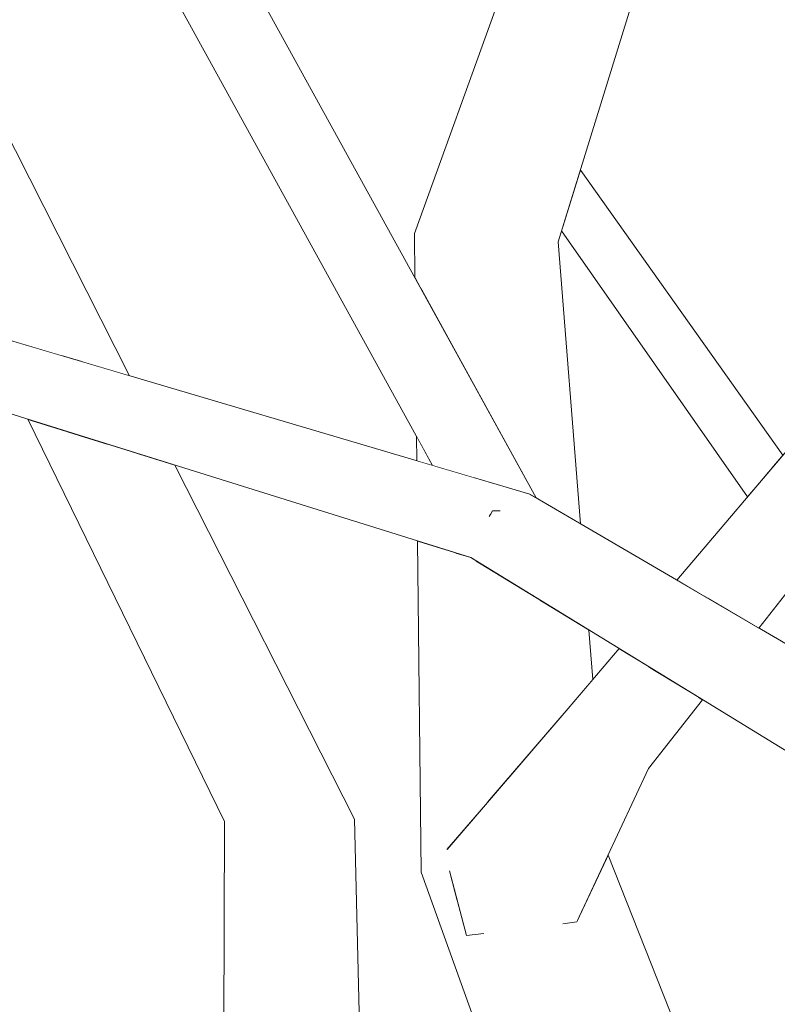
# Model space of a CAD drawing. Extents: x -289599 to -184549, y 66678 to 295474.
# Tile 65 of 256: x -281773 to -281721, y 71808 to 71876. Entities that reach past the tile are written whole.
import ezdxf

# ---------------------------------------------------------------- set-up
doc = ezdxf.new("R2010")
doc.units = 0
doc.header["$MEASUREMENT"] = 0
doc.linetypes.add('Wipeout_Contour', pattern=[1000, 0, -1000])
doc.layers.add('arch drzewa', color=8, linetype='Continuous')
doc.layers.add('arch drzewa_Nr_Pióra__4', color=8, linetype='Continuous', lineweight=9)

msp = doc.modelspace()

# ---------------------------------------------------------------- wipeouts: each hides what was drawn before it
at = {"color": 254, "linetype": 'Wipeout_Contour', "lineweight": 0, "ltscale": 3042875.563623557}
msp.add_wipeout([(-281777.491, 71867.329), (-281777.704, 71867.224), (-281768.84, 71852.355), (-281765.552, 71851.383), (-281774.412, 71868.841), (-281775.414, 71868.349), (-281775.13, 71867.782), (-281775.278, 71866.776), (-281776.551, 71866.66)], dxfattribs=at).dxf.layer = 'arch drzewa'
at = {"color": 254, "linetype": 'Wipeout_Contour', "lineweight": 0, "ltscale": 1690297.982562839}
msp.add_wipeout([(-281743.217, 71858.017), (-281740.763, 71848.845), (-281737.522, 71842.966), (-281734.485, 71841.19), (-281736.024, 71860.608)], dxfattribs=at).dxf.layer = 'arch drzewa'
at = {"color": 254, "linetype": 'Wipeout_Contour', "lineweight": 0, "ltscale": 1014195.471849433}
msp.add_wipeout([(-281744.669, 71845.207), (-281745.779, 71847.221), (-281745.762, 71845.53)], dxfattribs=at).dxf.layer = 'arch drzewa'
at = {"color": 254, "linetype": 'Wipeout_Contour', "lineweight": 0, "ltscale": 1352208.579643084}
msp.add_wipeout([(-281737.317, 71835.962), (-281735.313, 71828.472), (-281733.634, 71830.453), (-281733.905, 71833.87)], dxfattribs=at).dxf.layer = 'arch drzewa'
at = {"color": 254, "linetype": 'Wipeout_Contour', "lineweight": 0, "ltscale": 1352235.619657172}
msp.add_wipeout([(-281750.046, 71820.83), (-281753.517, 71820.521), (-281749.02, 71773.681), (-281748.943, 71773.584)], dxfattribs=at).dxf.layer = 'arch drzewa'
at = {"color": 254, "linetype": 'Wipeout_Contour', "lineweight": 0, "ltscale": 2028225.53068627}
msp.add_wipeout([(-281739.674, 71812.618), (-281691.451, 71714.541), (-281732.564, 71818.367), (-281734.718, 71813.762), (-281735.581, 71813.655), (-281738.054, 71814.036)], dxfattribs=at).dxf.layer = 'arch drzewa'

# ---------------------------------------------------------------- next in the draw order: wipeouts: each hides what was drawn before it
at = {"color": 254, "linetype": 'Wipeout_Contour', "lineweight": 0, "ltscale": 1014179.481086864}
msp.add_wipeout([(-281730.013, 71895.516), (-281736.024, 71860.608), (-281726.484, 71891.369)], dxfattribs=at).dxf.layer = 'arch drzewa'
at = {"color": 254, "linetype": 'Wipeout_Contour', "lineweight": 0, "ltscale": 1014282.613492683}
msp.add_wipeout([(-281777.704, 71867.224), (-281770.214, 71852.761), (-281768.84, 71852.355)], dxfattribs=at).dxf.layer = 'arch drzewa'
at = {"color": 254, "linetype": 'Wipeout_Contour', "lineweight": 0, "ltscale": 1014191.530909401}
msp.add_wipeout([(-281743.217, 71858.017), (-281742.788, 71852.517), (-281740.763, 71848.845)], dxfattribs=at).dxf.layer = 'arch drzewa'
at = {"color": 254, "linetype": 'Wipeout_Contour', "lineweight": 0, "ltscale": 1352221.526188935}
msp.add_wipeout([(-281741.706, 71838.653), (-281740.447, 71822.518), (-281735.313, 71828.472), (-281737.317, 71835.962)], dxfattribs=at).dxf.layer = 'arch drzewa'
at = {"color": 254, "linetype": 'Wipeout_Contour', "lineweight": 0, "ltscale": 1690281.018470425}
msp.add_wipeout([(-281753.517, 71820.521), (-281751.89, 71772.255), (-281751.305, 71772.333), (-281750.731, 71775.852), (-281749.02, 71773.681)], dxfattribs=at).dxf.layer = 'arch drzewa'
at = {"color": 254, "linetype": 'Wipeout_Contour', "lineweight": 0, "ltscale": 1014022.075328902}
msp.add_wipeout([(-281739.674, 71812.618), (-281698.484, 71709.932), (-281691.451, 71714.541)], dxfattribs=at).dxf.layer = 'arch drzewa'

# ---------------------------------------------------------------- next in the draw order: wipeouts: each hides what was drawn before it
at = {"color": 254, "linetype": 'Wipeout_Contour', "lineweight": 0, "ltscale": 2704806.5135274}
msp.add_wipeout([(-281781.411, 71866.76), (-281781.54, 71866.744), (-281773.685, 71853.788), (-281770.214, 71852.761), (-281777.704, 71867.224), (-281778.203, 71867.162), (-281778.658, 71866.468), (-281781.04, 71866.251)], dxfattribs=at).dxf.layer = 'arch drzewa'
at = {"color": 254, "linetype": 'Wipeout_Contour', "lineweight": 0, "ltscale": 1352267.871690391}
msp.add_wipeout([(-281745.927, 71861.193), (-281745.426, 71857.302), (-281742.788, 71852.517), (-281743.217, 71858.017)], dxfattribs=at).dxf.layer = 'arch drzewa'
at = {"color": 254, "linetype": 'Wipeout_Contour', "lineweight": 0, "ltscale": 1690292.630411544}
msp.add_wipeout([(-281742.045, 71838.861), (-281743.094, 71839.189), (-281740.884, 71822.012), (-281740.447, 71822.518), (-281741.706, 71838.653)], dxfattribs=at).dxf.layer = 'arch drzewa'
at = {"color": 254, "linetype": 'Wipeout_Contour', "lineweight": 0, "ltscale": 1014194.615750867}
msp.add_wipeout([(-281751.89, 71772.255), (-281753.517, 71820.521), (-281759.013, 71820.669)], dxfattribs=at).dxf.layer = 'arch drzewa'
at = {"color": 254, "linetype": 'Wipeout_Contour', "lineweight": 0, "ltscale": 2366314.068600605}
msp.add_wipeout([(-281742.968, 71815.217), (-281745.463, 71817.185), (-281698.484, 71709.932), (-281739.674, 71812.618), (-281740.848, 71813.544), (-281741.177, 71812.962), (-281742.344, 71812.817)], dxfattribs=at).dxf.layer = 'arch drzewa'

# ---------------------------------------------------------------- next in the draw order: wipeouts: each hides what was drawn before it
at = {"color": 254, "linetype": 'Wipeout_Contour', "lineweight": 0, "ltscale": 1352251.591075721}
msp.add_wipeout([(-281731.159, 71896.862), (-281743.217, 71858.017), (-281736.024, 71860.608), (-281730.013, 71895.516)], dxfattribs=at).dxf.layer = 'arch drzewa'
at = {"color": 254, "linetype": 'Wipeout_Contour', "lineweight": 0, "ltscale": 1014205.619814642}
msp.add_wipeout([(-281745.426, 71857.302), (-281745.927, 71861.193), (-281745.895, 71858.152)], dxfattribs=at).dxf.layer = 'arch drzewa'
at = {"color": 254, "linetype": 'Wipeout_Contour', "lineweight": 0, "ltscale": 1690306.648145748}
msp.add_wipeout([(-281759.013, 71820.669), (-281759.134, 71773.954), (-281757.749, 71773.148), (-281756.51, 71772.326), (-281751.89, 71772.255)], dxfattribs=at).dxf.layer = 'arch drzewa'
at = {"color": 254, "linetype": 'Wipeout_Contour', "lineweight": 0, "ltscale": 2028028.436407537}
msp.add_wipeout([(-281698.484, 71709.932), (-281745.463, 71817.185), (-281708.215, 71714.073), (-281704.658, 71712.559), (-281705.086, 71713.714), (-281703.502, 71712.068)], dxfattribs=at).dxf.layer = 'arch drzewa'

# ---------------------------------------------------------------- next in the draw order: wipeouts: each hides what was drawn before it
at = {"color": 254, "linetype": 'Wipeout_Contour', "lineweight": 0, "ltscale": 1014194.393442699}
msp.add_wipeout([(-281731.915, 71897.75), (-281743.217, 71858.017), (-281731.159, 71896.862)], dxfattribs=at).dxf.layer = 'arch drzewa'
at = {"color": 254, "linetype": 'Wipeout_Contour', "lineweight": 0, "ltscale": 1014229.95788386}
msp.add_wipeout([(-281762.431, 71845.233), (-281765.089, 71846.064), (-281750.046, 71820.83)], dxfattribs=at).dxf.layer = 'arch drzewa'
at = {"color": 254, "linetype": 'Wipeout_Contour', "lineweight": 0, "ltscale": 2366408.625507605}
msp.add_wipeout([(-281743.094, 71839.189), (-281745.703, 71840.005), (-281745.463, 71817.185), (-281742.968, 71815.217), (-281743.404, 71816.892), (-281743.651, 71818.802), (-281740.884, 71822.012)], dxfattribs=at).dxf.layer = 'arch drzewa'
at = {"color": 254, "linetype": 'Wipeout_Contour', "lineweight": 0, "ltscale": 1014142.549065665}
msp.add_wipeout([(-281734.718, 71813.762), (-281729.779, 71824.322), (-281735.218, 71824.371)], dxfattribs=at).dxf.layer = 'arch drzewa'
at = {"color": 254, "linetype": 'Wipeout_Contour', "lineweight": 0, "ltscale": 1014154.780931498}
msp.add_wipeout([(-281738.054, 71814.036), (-281739.807, 71814.323), (-281739.674, 71812.618)], dxfattribs=at).dxf.layer = 'arch drzewa'

# ---------------------------------------------------------------- next in the draw order: linework, layer by layer
at = {"layer": 'arch drzewa_Nr_Pióra__4', "linetype": 'Continuous'}
msp.add_line((-281745.463, 71817.185), (-281745.703, 71840.005), dxfattribs=at)

# ---------------------------------------------------------------- next in the draw order: wipeouts: each hides what was drawn before it
at = {"color": 254, "linetype": 'Wipeout_Contour', "lineweight": 0, "ltscale": 1352265.069945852}
msp.add_wipeout([(-281745.927, 71861.193), (-281743.217, 71858.017), (-281731.915, 71897.75), (-281732.466, 71898.398)], dxfattribs=at).dxf.layer = 'arch drzewa'
at = {"color": 254, "linetype": 'Wipeout_Contour', "lineweight": 0, "ltscale": 1352302.171890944}
msp.add_wipeout([(-281765.089, 71846.064), (-281767.065, 71846.682), (-281753.517, 71820.521), (-281750.046, 71820.83)], dxfattribs=at).dxf.layer = 'arch drzewa'
at = {"color": 254, "linetype": 'Wipeout_Contour', "lineweight": 0, "ltscale": 1014131.036947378}
msp.add_wipeout([(-281726.341, 71829.233), (-281729.779, 71824.322), (-281726.061, 71829.061)], dxfattribs=at).dxf.layer = 'arch drzewa'
at = {"color": 254, "linetype": 'Wipeout_Contour', "lineweight": 0, "ltscale": 1014156.902805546}
msp.add_wipeout([(-281739.807, 71814.323), (-281739.882, 71814.228), (-281739.674, 71812.618)], dxfattribs=at).dxf.layer = 'arch drzewa'

# ---------------------------------------------------------------- next in the draw order: linework, layer by layer
at = {"layer": 'arch drzewa_Nr_Pióra__4', "linetype": 'Continuous'}
msp.add_line((-281748.943, 71773.584), (-281750.046, 71820.83), dxfattribs=at)

# ---------------------------------------------------------------- next in the draw order: wipeouts: each hides what was drawn before it
at = {"color": 254, "linetype": 'Wipeout_Contour', "lineweight": 0, "ltscale": 1690260.578623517}
msp.add_wipeout([(-281734.505, 71865.506), (-281735.223, 71863.191), (-281721.285, 71845.027), (-281720.532, 71845.916), (-281734.458, 71865.529)], dxfattribs=at).dxf.layer = 'arch drzewa'
at = {"color": 254, "linetype": 'Wipeout_Contour', "lineweight": 0, "ltscale": 1014243.148352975}
msp.add_wipeout([(-281767.065, 71846.682), (-281769.917, 71847.573), (-281753.517, 71820.521)], dxfattribs=at).dxf.layer = 'arch drzewa'
at = {"color": 254, "linetype": 'Wipeout_Contour', "lineweight": 0, "ltscale": 1014158.097205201}
msp.add_wipeout([(-281740.848, 71813.544), (-281739.674, 71812.618), (-281739.882, 71814.228)], dxfattribs=at).dxf.layer = 'arch drzewa'

# ---------------------------------------------------------------- next in the draw order: wipeouts: each hides what was drawn before it
at = {"color": 254, "linetype": 'Wipeout_Contour', "lineweight": 0, "ltscale": 1014177.516515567}
msp.add_wipeout([(-281734.505, 71865.506), (-281734.458, 71865.529), (-281734.502, 71865.516)], dxfattribs=at).dxf.layer = 'arch drzewa'
at = {"color": 254, "linetype": 'Wipeout_Contour', "lineweight": 0, "ltscale": 1352202.628698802}
msp.add_wipeout([(-281735.223, 71863.191), (-281735.243, 71863.126), (-281721.781, 71844.441), (-281721.285, 71845.027)], dxfattribs=at).dxf.layer = 'arch drzewa'
at = {"color": 254, "linetype": 'Wipeout_Contour', "lineweight": 0, "ltscale": 1352321.593421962}
msp.add_wipeout([(-281769.917, 71847.573), (-281772.573, 71848.403), (-281759.013, 71820.669), (-281753.517, 71820.521)], dxfattribs=at).dxf.layer = 'arch drzewa'
at = {"color": 254, "linetype": 'Wipeout_Contour', "lineweight": 0, "ltscale": 3042462.239282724}
msp.add_wipeout([(-281735.218, 71824.371), (-281742.344, 71812.817), (-281741.177, 71812.962), (-281740.848, 71813.544), (-281739.882, 71814.228), (-281739.807, 71814.323), (-281738.054, 71814.036), (-281735.581, 71813.655), (-281734.718, 71813.762)], dxfattribs=at).dxf.layer = 'arch drzewa'

# ---------------------------------------------------------------- next in the draw order: linework, layer by layer
at = {"layer": 'arch drzewa_Nr_Pióra__4', "linetype": 'Continuous'}
for p, q in [((-281734.458, 71865.529), (-281734.505, 71865.506)), ((-281759.134, 71773.686), (-281759.013, 71820.669))]:
    msp.add_line(p, q, dxfattribs=at)

# ---------------------------------------------------------------- next in the draw order: wipeouts: each hides what was drawn before it
at = {"color": 254, "linetype": 'Wipeout_Contour', "lineweight": 0, "ltscale": 1352203.444189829}
msp.add_wipeout([(-281735.74, 71861.525), (-281722.277, 71843.856), (-281721.781, 71844.441), (-281735.243, 71863.126)], dxfattribs=at).dxf.layer = 'arch drzewa'
at = {"color": 254, "linetype": 'Wipeout_Contour', "lineweight": 0, "ltscale": 1014156.910302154}
msp.add_wipeout([(-281742.344, 71812.817), (-281735.218, 71824.371), (-281735.325, 71828.458)], dxfattribs=at).dxf.layer = 'arch drzewa'

# ---------------------------------------------------------------- next in the draw order: wipeouts: each hides what was drawn before it
at = {"color": 254, "linetype": 'Wipeout_Contour', "lineweight": 0, "ltscale": 1352204.357477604}
msp.add_wipeout([(-281735.74, 71861.525), (-281735.79, 71861.363), (-281722.961, 71843.048), (-281722.277, 71843.856)], dxfattribs=at).dxf.layer = 'arch drzewa'
at = {"color": 254, "linetype": 'Wipeout_Contour', "lineweight": 0, "ltscale": 1352218.971761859}
msp.add_wipeout([(-281743.651, 71818.802), (-281743.404, 71816.892), (-281742.344, 71812.817), (-281735.325, 71828.458)], dxfattribs=at).dxf.layer = 'arch drzewa'

# ---------------------------------------------------------------- next in the draw order: wipeouts: each hides what was drawn before it
at = {"color": 254, "linetype": 'Wipeout_Contour', "lineweight": 0, "ltscale": 2366192.687909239}
msp.add_wipeout([(-281695.139, 71873.812), (-281722.768, 71834.338), (-281722.188, 71833.999), (-281692.282, 71872.122), (-281694.971, 71872.923), (-281694.976, 71872.988), (-281694.64, 71873.705)], dxfattribs=at).dxf.layer = 'arch drzewa'
at = {"color": 254, "linetype": 'Wipeout_Contour', "lineweight": 0, "ltscale": 1352185.042552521}
msp.add_wipeout([(-281729.638, 71831.254), (-281735.218, 71824.371), (-281729.779, 71824.322), (-281726.341, 71829.233)], dxfattribs=at).dxf.layer = 'arch drzewa'

# ---------------------------------------------------------------- next in the draw order: wipeouts: each hides what was drawn before it
at = {"color": 254, "linetype": 'Wipeout_Contour', "lineweight": 0, "ltscale": 1014107.009485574}
msp.add_wipeout([(-281695.139, 71873.812), (-281725.733, 71836.072), (-281722.768, 71834.338)], dxfattribs=at).dxf.layer = 'arch drzewa'
at = {"color": 254, "linetype": 'Wipeout_Contour', "lineweight": 0, "ltscale": 1014144.226819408}
msp.add_wipeout([(-281729.788, 71831.346), (-281735.218, 71824.371), (-281729.638, 71831.254)], dxfattribs=at).dxf.layer = 'arch drzewa'

# ---------------------------------------------------------------- next in the draw order: wipeouts: each hides what was drawn before it
at = {"color": 254, "linetype": 'Wipeout_Contour', "lineweight": 0, "ltscale": 2366206.306914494}
msp.add_wipeout([(-281695.817, 71874.991), (-281725.992, 71836.224), (-281725.733, 71836.072), (-281695.139, 71873.812), (-281695.069, 71874.646), (-281695.091, 71874.633), (-281695.1, 71874.762)], dxfattribs=at).dxf.layer = 'arch drzewa'
at = {"color": 254, "linetype": 'Wipeout_Contour', "lineweight": 0, "ltscale": 1352197.262589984}
msp.add_wipeout([(-281731.821, 71832.593), (-281735.325, 71828.458), (-281735.218, 71824.371), (-281729.788, 71831.346)], dxfattribs=at).dxf.layer = 'arch drzewa'

# ---------------------------------------------------------------- next in the draw order: wipeouts: each hides what was drawn before it
at = {"color": 254, "linetype": 'Wipeout_Contour', "lineweight": 0, "ltscale": 1352138.422149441}
msp.add_wipeout([(-281727.833, 71837.3), (-281725.992, 71836.224), (-281695.817, 71874.991), (-281695.878, 71875.01)], dxfattribs=at).dxf.layer = 'arch drzewa'

# ---------------------------------------------------------------- next in the draw order: linework, layer by layer
at = {"layer": 'arch drzewa_Nr_Pióra__4', "linetype": 'Continuous'}
for p, q in [((-281736.024, 71860.608), (-281726.484, 71891.369)), ((-281720.532, 71845.916), (-281734.458, 71865.529))]:
    msp.add_line(p, q, dxfattribs=at)

# ---------------------------------------------------------------- next in the draw order: wipeouts: each hides what was drawn before it
at = {"color": 254, "linetype": 'Wipeout_Contour', "lineweight": 0, "ltscale": 1014108.291079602}
msp.add_wipeout([(-281677.84, 71808.064), (-281737.961, 71843.223), (-281742.045, 71838.861)], dxfattribs=at).dxf.layer = 'arch drzewa'

# ---------------------------------------------------------------- next in the draw order: linework, layer by layer
at = {"layer": 'arch drzewa_Nr_Pióra__4', "linetype": 'Continuous'}
for p, q in [((-281722.961, 71843.048), (-281735.79, 71861.363)), ((-281734.485, 71841.19), (-281736.024, 71860.608))]:
    msp.add_line(p, q, dxfattribs=at)

# ---------------------------------------------------------------- next in the draw order: wipeouts: each hides what was drawn before it
at = {"color": 254, "linetype": 'Wipeout_Contour', "lineweight": 0, "ltscale": 1014310.029881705}
msp.add_wipeout([(-281737.961, 71843.223), (-281803.87, 71862.715), (-281805.616, 71858.731)], dxfattribs=at).dxf.layer = 'arch drzewa'
at = {"color": 254, "linetype": 'Wipeout_Contour', "lineweight": 0, "ltscale": 1014178.750961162}
msp.add_wipeout([(-281740.543, 71842.074), (-281740.684, 71841.826), (-281740.201, 71842.07)], dxfattribs=at).dxf.layer = 'arch drzewa'
at = {"color": 254, "linetype": 'Wipeout_Contour', "lineweight": 0, "ltscale": 1014047.566029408}
msp.add_wipeout([(-281742.045, 71838.861), (-281684.42, 71803.53), (-281677.84, 71808.064)], dxfattribs=at).dxf.layer = 'arch drzewa'

# ---------------------------------------------------------------- next in the draw order: linework, layer by layer
at = {"layer": 'arch drzewa_Nr_Pióra__4', "linetype": 'Continuous'}
for p, q in [((-281727.833, 71837.3), (-281695.878, 71875.01)), ((-281722.188, 71833.999), (-281692.282, 71872.122)), ((-281684.42, 71803.53), (-281742.045, 71838.861)), ((-281733.634, 71830.453), (-281733.905, 71833.87)), ((-281735.325, 71828.458), (-281731.821, 71832.593)), ((-281729.779, 71824.322), (-281726.061, 71829.061)), ((-281743.697, 71818.75), (-281735.325, 71828.458)), ((-281734.718, 71813.762), (-281729.779, 71824.322)), ((-281691.451, 71714.541), (-281732.564, 71818.367)), ((-281742.344, 71812.817), (-281743.508, 71817.29)), ((-281708.215, 71714.073), (-281745.463, 71817.185)), ((-281734.718, 71813.762), (-281735.692, 71813.641)), ((-281741.143, 71812.966), (-281742.344, 71812.817))]:
    msp.add_line(p, q, dxfattribs=at)

# ---------------------------------------------------------------- next in the draw order: wipeouts: each hides what was drawn before it
at = {"color": 254, "linetype": 'Wipeout_Contour', "lineweight": 0, "ltscale": 1690360.196163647}
msp.add_wipeout([(-281764.874, 71886.207), (-281741.803, 71844.359), (-281737.961, 71843.223), (-281737.522, 71842.966), (-281761.341, 71886.17)], dxfattribs=at).dxf.layer = 'arch drzewa'
at = {"color": 254, "linetype": 'Wipeout_Contour', "lineweight": 0, "ltscale": 1014178.599350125}
msp.add_wipeout([(-281740.669, 71842.304), (-281740.543, 71842.074), (-281740.201, 71842.07)], dxfattribs=at).dxf.layer = 'arch drzewa'

# ---------------------------------------------------------------- next in the draw order: linework, layer by layer
at = {"layer": 'arch drzewa_Nr_Pióra__4', "linetype": 'Continuous'}
msp.add_line((-281677.84, 71808.064), (-281737.961, 71843.223), dxfattribs=at)

# ---------------------------------------------------------------- next in the draw order: wipeouts: each hides what was drawn before it
at = {"color": 254, "linetype": 'Wipeout_Contour', "lineweight": 0, "ltscale": 1352313.930012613}
msp.add_wipeout([(-281766.095, 71884.069), (-281744.669, 71845.207), (-281741.803, 71844.359), (-281764.874, 71886.207)], dxfattribs=at).dxf.layer = 'arch drzewa'
at = {"color": 254, "linetype": 'Wipeout_Contour', "lineweight": 0, "ltscale": 1014178.968945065}
msp.add_wipeout([(-281740.543, 71842.074), (-281740.669, 71842.304), (-281740.684, 71841.826)], dxfattribs=at).dxf.layer = 'arch drzewa'

# ---------------------------------------------------------------- next in the draw order: linework, layer by layer
at = {"layer": 'arch drzewa_Nr_Pióra__4', "linetype": 'Continuous'}
for p, q in [((-281745.927, 71861.193), (-281732.466, 71898.398)), ((-281737.522, 71842.966), (-281761.341, 71886.17)), ((-281744.669, 71845.207), (-281766.095, 71884.069)), ((-281765.552, 71851.383), (-281774.412, 71868.841)), ((-281737.961, 71843.223), (-281803.87, 71862.715)), ((-281745.895, 71858.152), (-281745.927, 71861.193)), ((-281742.045, 71838.861), (-281805.616, 71858.731)), ((-281759.013, 71820.669), (-281772.573, 71848.403)), ((-281745.762, 71845.53), (-281745.779, 71847.221)), ((-281750.046, 71820.83), (-281762.431, 71845.233)), ((-281740.543, 71842.074), (-281740.764, 71841.686)), ((-281740.007, 71842.068), (-281740.543, 71842.074))]:
    msp.add_line(p, q, dxfattribs=at)

doc.saveas('drawing.dxf')
